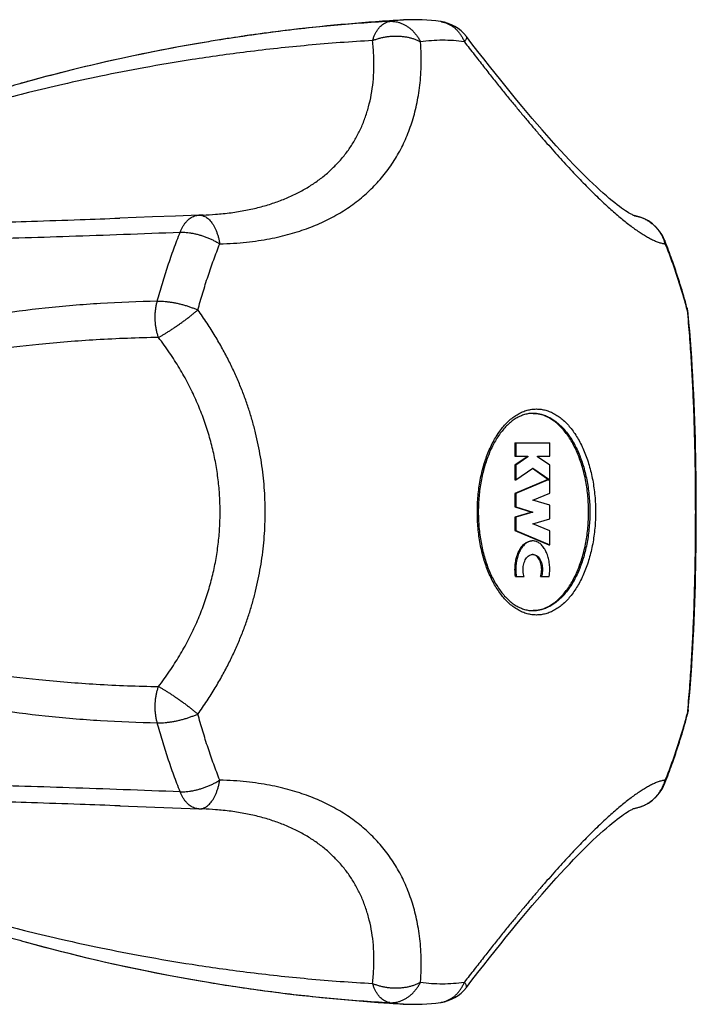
# Model space of a CAD drawing. Header units: millimetres. Extents: x 76 to 624, y -152 to 391.
# Tile 18 of 24: x 590 to 624, y -145 to -95. Entities that reach past the tile are written whole.
import ezdxf

# ---------------------------------------------------------------- set-up
doc = ezdxf.new("R2010")
doc.units = ezdxf.units.MM
doc.header["$LTSCALE"] = 32.67
doc.layers.get('0').update_dxf_attribs({"linetype": 'CONTINUOUS'})

msp = doc.modelspace()

# ---------------------------------------------------------------- linework, layer by layer
at = {"color": 7, "linetype": 'Continuous'}
for p, q in [((599.417, -95.875), (599.415, -95.875)), ((596.582, -104.754), (594.929, -104.816)), ((614.943, -116.197), (616.705, -116.197)), ((614.943, -116.197), (614.943, -116.882)), ((614.984, -116.197), (614.984, -116.882)), ((616.705, -116.882), (616.705, -116.197)), ((614.943, -116.882), (615.599, -116.882)), ((615.558, -116.915), (614.943, -117.344)), ((615.599, -116.915), (614.984, -117.344)), ((615.558, -116.882), (615.558, -116.915)), ((615.558, -116.915), (615.599, -116.915)), ((615.599, -116.882), (615.599, -116.915)), ((616.09, -116.882), (616.705, -116.882)), ((616.09, -116.915), (616.09, -116.882)), ((616.705, -117.344), (616.09, -116.915)), ((614.943, -117.344), (614.984, -117.344)), ((614.943, -117.344), (614.943, -118.082)), ((614.984, -117.344), (614.984, -118.082)), ((614.984, -118.082), (615.845, -117.482)), ((615.824, -117.497), (616.664, -118.082)), ((615.845, -117.482), (616.705, -118.082)), ((616.705, -118.082), (616.705, -117.344)), ((614.943, -118.082), (614.984, -118.082)), ((616.578, -118.087), (614.943, -118.768)), ((616.619, -118.087), (614.984, -118.768)), ((616.578, -118.087), (616.705, -118.087)), ((616.664, -118.082), (616.705, -118.082)), ((616.705, -118.756), (616.705, -118.087)), ((615.85, -119.112), (616.705, -118.756)), ((614.943, -118.768), (614.984, -118.768)), ((614.943, -118.768), (614.943, -119.453)), ((614.984, -118.768), (614.984, -119.453)), ((616.705, -119.368), (615.85, -119.112)), ((614.943, -119.453), (614.984, -119.453)), ((614.943, -119.453), (615.804, -119.711)), ((615.804, -119.711), (614.943, -119.968)), ((614.984, -119.453), (615.845, -119.711)), ((615.845, -119.711), (614.984, -119.968)), ((615.804, -119.711), (615.845, -119.711)), ((616.705, -120.053), (616.705, -119.368)), ((614.943, -119.968), (614.984, -119.968)), ((614.943, -119.968), (614.943, -120.653)), ((614.984, -119.968), (614.984, -120.653)), ((615.85, -120.309), (616.705, -120.053)), ((614.943, -120.653), (614.984, -120.653)), ((614.943, -120.653), (616.664, -121.37)), ((614.984, -120.653), (616.705, -121.37)), ((616.705, -120.665), (615.85, -120.309)), ((616.705, -121.37), (616.705, -120.665)), ((616.664, -121.37), (616.705, -121.37)), ((614.968, -122.975), (615.404, -122.975)), ((616.244, -122.975), (616.681, -122.975)), ((594.923, -134.605), (598.925, -134.756)), ((594.935, -134.605), (594.924, -134.605)), ((599.145, -134.762), (599.096, -134.761)), ((589.853, -141.415), (590, -141.456))]:
    msp.add_line(p, q, dxfattribs=at)
at = {"color": 9, "linetype": 'Continuous'}
for p, q in [((622.492, -105.939), (622.493, -105.942)), ((622.492, -133.483), (622.493, -133.479))]:
    msp.add_line(p, q, dxfattribs=at)
at = {"color": 7, "linetype": 'Continuous'}
for points in [[(620.996, -104.698), (620.996, -104.698), (620.988, -104.695), (620.972, -104.689), (620.947, -104.678), (620.914, -104.662), (620.872, -104.641), (620.821, -104.614), (620.763, -104.581), (620.696, -104.541), (620.621, -104.495), (620.537, -104.44), (620.446, -104.378), (620.347, -104.308), (620.239, -104.23), (620.123, -104.142), (619.999, -104.044), (619.865, -103.937), (619.722, -103.818), (619.571, -103.689), (619.411, -103.549), (619.243, -103.398), (619.069, -103.238), (618.889, -103.069), (618.704, -102.892), (618.513, -102.705), (618.317, -102.509), (618.116, -102.305), (617.909, -102.091), (617.696, -101.868), (617.479, -101.636), (617.256, -101.395), (617.028, -101.145), (616.795, -100.886), (616.558, -100.618), (616.316, -100.342), (616.07, -100.057), (615.819, -99.764), (615.563, -99.462), (615.303, -99.152), (615.039, -98.833), (614.77, -98.506), (614.497, -98.17), (614.219, -97.826), (613.937, -97.473), (613.65, -97.112), (613.359, -96.743), (613.063, -96.366), (612.763, -95.98), (612.48, -95.613)], [(599.417, -95.875), (598.875, -95.967), (598.284, -96.071), (597.706, -96.177), (597.142, -96.284), (596.591, -96.392), (596.053, -96.502), (595.526, -96.612), (595.011, -96.722), (594.507, -96.834), (594.012, -96.946), (593.528, -97.059), (593.053, -97.172), (592.586, -97.286), (592.128, -97.4), (591.679, -97.515), (591.237, -97.63), (590.803, -97.745), (590.377, -97.861), (589.854, -98.006)], [(598.925, -104.666), (597.75, -104.71), (596.582, -104.754)], [(599.145, -104.659), (599.095, -104.661), (599.01, -104.663), (598.951, -104.665)], [(623.717, -129.734), (623.756, -129.314), (623.795, -128.866), (623.832, -128.417), (623.865, -127.966), (623.896, -127.513), (623.925, -127.06), (623.951, -126.606), (623.975, -126.15), (623.998, -125.694), (624.018, -125.237), (624.036, -124.779), (624.052, -124.321), (624.067, -123.862), (624.08, -123.402), (624.091, -122.942), (624.101, -122.481), (624.109, -122.02), (624.116, -121.558), (624.121, -121.096), (624.125, -120.634), (624.127, -120.172), (624.128, -119.709), (624.127, -119.247), (624.125, -118.785), (624.121, -118.323), (624.116, -117.861), (624.109, -117.399), (624.101, -116.938), (624.091, -116.477), (624.08, -116.017), (624.067, -115.557), (624.052, -115.098), (624.036, -114.64), (624.018, -114.182), (623.997, -113.725), (623.975, -113.269), (623.951, -112.813), (623.925, -112.359), (623.896, -111.905), (623.865, -111.453), (623.832, -111.002), (623.795, -110.553), (623.756, -110.104), (623.717, -109.687)], [(612.48, -143.808), (612.765, -143.439), (613.065, -143.053), (613.361, -142.676), (613.652, -142.306), (613.939, -141.945), (614.221, -141.593), (614.499, -141.249), (614.772, -140.913), (615.041, -140.586), (615.305, -140.267), (615.565, -139.957), (615.821, -139.655), (616.072, -139.362), (616.318, -139.077), (616.56, -138.801), (616.797, -138.533), (617.03, -138.274), (617.257, -138.024), (617.48, -137.783), (617.698, -137.551), (617.91, -137.328), (618.117, -137.114), (618.319, -136.91), (618.515, -136.714), (618.706, -136.528), (618.891, -136.35), (619.071, -136.181), (619.245, -136.021), (619.413, -135.87), (619.573, -135.73), (619.724, -135.601), (619.867, -135.483), (620, -135.375), (620.125, -135.278), (620.241, -135.19), (620.348, -135.112), (620.447, -135.042), (620.538, -134.98), (620.622, -134.926), (620.697, -134.879), (620.763, -134.84), (620.822, -134.806), (620.872, -134.78), (620.914, -134.759), (620.947, -134.743), (620.972, -134.732), (620.978, -134.73)], [(598.951, -134.756), (599.012, -134.758), (599.096, -134.761)], [(590, -141.456), (590.206, -141.513), (590.62, -141.627), (591.041, -141.74), (591.469, -141.852), (591.905, -141.965), (592.349, -142.077), (592.801, -142.188), (593.261, -142.299), (593.729, -142.41), (594.207, -142.52), (594.694, -142.629), (595.191, -142.738), (595.699, -142.846), (596.217, -142.953), (596.747, -143.06), (597.29, -143.165), (597.844, -143.27), (598.412, -143.373), (598.993, -143.474), (599.415, -143.546)]]:
    msp.add_lwpolyline(points, dxfattribs=at)
for centre, radius, start, end in [((614.514, -186.626), 91.999, 93.25641, 93.68936), ((609.831, -104.331), 9.571, 81.918, 93.254), ((614.5, -186.447), 91.819, 93.68813, 97.23069), ((610.896, -96.835), 2, 37.6505, 81.9436), ((614.423, -185.875), 91.243, 99.17374, 99.46593), ((614.099, -183.931), 89.272, 99.16725, 99.46589), ((614.435, -185.95), 91.319, 98.67215, 99.17371), ((614.45, -186.047), 91.417, 98.06777, 98.67214), ((614.463, -186.14), 91.51, 97.54121, 98.06778), ((614.471, -186.202), 91.573, 97.23204, 97.54123), ((599, -106.664), 2, 91.4101, 92.1555), ((620.661, -106.664), 2, 21.6194, 81.0365), ((594.736, -116.938), 29.887, 21.2518, 21.6188), ((621.726, -109.882), 2.001, 11.9551, 15.2067), ((621.727, -109.882), 2, 5.5768, 11.955), ((615.804, -116.357), 1.646, 87.76, 88.8404), ((615.845, -122.17), 0.311, 90.0238, 96.0574), ((615.804, -123.064), 1.646, 271.1598, 272.24), ((621.727, -129.54), 2, 348.045, 354.4232), ((621.726, -129.539), 2.001, 344.7933, 348.0448), ((620.661, -132.757), 2, 278.9628, 338.3805), ((594.736, -122.483), 29.887, 338.3812, 338.7482), ((599, -132.757), 2, 267.8446, 268.5899), ((614.408, -53.731), 91.058, 254.45158, 260.39447), ((614.492, -53.074), 91.719, 260.53915, 266.31312), ((610.896, -142.586), 2, 278.0565, 322.3495), ((614.514, -52.796), 91.998, 266.31062, 266.74359), ((609.83, -135.076), 9.585, 266.7543, 278.0737)]:
    msp.add_arc(centre, radius, start, end, dxfattribs=at)
at = {"color": 9, "linetype": 'Continuous'}
for centre, radius, start, end in [((609.759, -103.051), 8.289, 93.2617, 98.0708), ((610.99, -96.174), 1.332, 80.0023, 81.943), ((611.27, -103.707), 7.903, 90.0066, 98.0797), ((611.267, -103.724), 7.921, 81.9293, 89.9844), ((620.669, -106.588), 1.923, 80.1782, 80.9071), ((620.593, -106.656), 2.03, 15.2861, 20.5906), ((590.699, -118.432), 34.158, 15.2073, 15.3953), ((590.699, -120.989), 34.158, 344.6047, 344.7927), ((620.593, -132.766), 2.03, 339.4095, 344.7139), ((620.669, -132.834), 1.923, 279.0914, 279.6003), ((611.272, -135.697), 7.921, 261.9293, 269.9844), ((611.269, -135.714), 7.903, 270.0066, 278.0797), ((609.759, -136.37), 8.289, 261.929, 266.7383), ((610.99, -143.247), 1.332, 278.0569, 279.9972)]:
    msp.add_arc(centre, radius, start, end, dxfattribs=at)
at = {"color": 7, "linetype": 'Continuous'}
for points, knots in [([(608.596, -94.844), (607.597, -94.9), (605.603, -95.051), (602.696, -95.375), (600.791, -95.652), (599.876, -95.8)], [0, 0, 0, 0, 3.001734, 5.994587, 8.774958, 8.774958, 8.774958, 8.774958]), ([(599.415, -95.875), (598.607, -96.01), (596.979, -96.305), (594.634, -96.795), (592.458, -97.309), (590.9, -97.716), (590.062, -97.947), (589.859, -98.004)], [0, 0, 0, 0, 2.454826, 4.964212, 7.186169, 9.162181, 9.793842, 9.793842, 9.793842, 9.793842]), ([(589.854, -98.006), (589.495, -98.107), (588.634, -98.354), (587.333, -98.751), (586.003, -99.184), (584.829, -99.59), (583.794, -99.968), (582.884, -100.32), (582.086, -100.645), (581.389, -100.944), (580.78, -101.22), (580.249, -101.472), (579.784, -101.706), (579.377, -101.921), (579.018, -102.122), (578.7, -102.309), (578.42, -102.485), (578.171, -102.651), (577.949, -102.809), (577.752, -102.96), (577.577, -103.106), (577.422, -103.246), (577.286, -103.383), (577.166, -103.517), (577.064, -103.65), (576.979, -103.781), (576.911, -103.913), (576.863, -104.045), (576.835, -104.178), (576.833, -104.314), (576.858, -104.451), (576.917, -104.59), (577.016, -104.73), (577.162, -104.869), (577.363, -105.008), (577.63, -105.145), (577.975, -105.278), (578.411, -105.406), (578.953, -105.525), (579.619, -105.633), (580.429, -105.726), (581.405, -105.802), (582.576, -105.857), (583.973, -105.889), (585.642, -105.893), (587.616, -105.867), (589.892, -105.812), (592.425, -105.732), (595.15, -105.635), (597.023, -105.564), (597.982, -105.528)], [0, 0, 0, 0, 1.121045, 2.686261, 4.079214, 5.316929, 6.414382, 7.385451, 8.242878, 8.998019, 9.661925, 10.246579, 10.763127, 11.221669, 11.63042, 11.996688, 12.326361, 12.62426, 12.895146, 13.142208, 13.368496, 13.576983, 13.769782, 13.948496, 14.115345, 14.271474, 14.418292, 14.557801, 14.692249, 14.825054, 14.961417, 15.108367, 15.274802, 15.471506, 15.71049, 16.00512, 16.369259, 16.817643, 17.366693, 18.034604, 18.84169, 19.811307, 20.97131, 22.355969, 24.00554, 25.976472, 28.279955, 30.835303, 33.578529, 36.458282, 36.458282, 36.458282, 36.458282]), ([(623.656, -109.357), (623.549, -108.964), (623.323, -108.186), (622.965, -107.103), (622.71, -106.415), (622.59, -106.105)], [0, 0, 0, 0, 1.222433, 2.427815, 3.423293, 3.423293, 3.423293, 3.423293]), ([(615.868, -114.711), (615.794, -114.711), (615.647, -114.721), (615.428, -114.77), (615.214, -114.848), (615.005, -114.957), (614.802, -115.094), (614.606, -115.258), (614.417, -115.449), (614.237, -115.666), (614.067, -115.907), (613.907, -116.171), (613.759, -116.457), (613.623, -116.763), (613.5, -117.088), (613.392, -117.429), (613.3, -117.785), (613.222, -118.153), (613.162, -118.531), (613.118, -118.917), (613.092, -119.307), (613.082, -119.701), (613.091, -120.094), (613.116, -120.485), (613.159, -120.872), (613.219, -121.25), (613.296, -121.62), (613.388, -121.977), (613.496, -122.32), (613.618, -122.646), (613.754, -122.954), (613.902, -123.241), (614.062, -123.507), (614.233, -123.75), (614.413, -123.968), (614.603, -124.16), (614.8, -124.326), (615.004, -124.464), (615.213, -124.572), (615.428, -124.651), (615.646, -124.7), (615.794, -124.711), (615.868, -124.711)], [0, 0, 0, 0, 0.22072, 0.442347, 0.668788, 0.902717, 1.146433, 1.401958, 1.670411, 1.951346, 2.246018, 2.554639, 2.876889, 3.211653, 3.558857, 3.917349, 4.285454, 4.661723, 5.044965, 5.433552, 5.825592, 6.219483, 6.613486, 7.005848, 7.394986, 7.778984, 8.156205, 8.525412, 8.885195, 9.233821, 9.57011, 9.893916, 10.204142, 10.500384, 10.782791, 11.052636, 11.30939, 11.554138, 11.788878, 12.01591, 12.237899, 12.458746, 12.458746, 12.458746, 12.458746]), ([(615.868, -124.709), (615.922, -124.707), (616.051, -124.696), (616.255, -124.653), (616.477, -124.576), (616.695, -124.468), (616.907, -124.331), (617.112, -124.166), (617.308, -123.973), (617.495, -123.755), (617.672, -123.511), (617.837, -123.244), (617.989, -122.956), (618.128, -122.647), (618.253, -122.321), (618.363, -121.979), (618.457, -121.622), (618.535, -121.254), (618.596, -120.877), (618.639, -120.492), (618.666, -120.102), (618.674, -119.711), (618.666, -119.319), (618.639, -118.929), (618.596, -118.545), (618.535, -118.167), (618.457, -117.799), (618.363, -117.443), (618.253, -117.1), (618.128, -116.774), (617.989, -116.465), (617.837, -116.177), (617.672, -115.91), (617.495, -115.666), (617.308, -115.448), (617.112, -115.255), (616.907, -115.09), (616.695, -114.953), (616.477, -114.845), (616.255, -114.768), (616.051, -114.725), (615.922, -114.714), (615.868, -114.712)], [0, 0, 0, 0, 0.161452, 0.389787, 0.623549, 0.865063, 1.116257, 1.378623, 1.653216, 1.940672, 2.241253, 2.554883, 2.881192, 3.21956, 3.569146, 3.928925, 4.297714, 4.674202, 5.056972, 5.444525, 5.835299, 6.227694, 6.620089, 7.010863, 7.398416, 7.781186, 8.157674, 8.526463, 8.886241, 9.235827, 9.574195, 9.900505, 10.214135, 10.514715, 10.802172, 11.076765, 11.339131, 11.590325, 11.831838, 12.0656, 12.293936, 12.455388, 12.455388, 12.455388, 12.455388]), ([(614.968, -122.975), (614.951, -122.861), (614.937, -122.651), (614.954, -122.349), (615.002, -122.077), (615.08, -121.825), (615.186, -121.604), (615.296, -121.447), (615.395, -121.346), (615.472, -121.284), (615.552, -121.236), (615.634, -121.2), (615.718, -121.179), (615.775, -121.174), (615.804, -121.174)], [0, 0, 0, 0, 0.344135, 0.628875, 0.906583, 1.170716, 1.416112, 1.639308, 1.742522, 1.840325, 1.933254, 2.022213, 2.108336, 2.192952, 2.192952, 2.192952, 2.192952]), ([(615.845, -121.174), (615.816, -121.174), (615.759, -121.179), (615.675, -121.2), (615.593, -121.236), (615.513, -121.284), (615.436, -121.346), (615.337, -121.447), (615.227, -121.604), (615.121, -121.825), (615.043, -122.077), (614.995, -122.349), (614.978, -122.651), (614.992, -122.861), (615.009, -122.975)], [0, 0, 0, 0, 0.084616, 0.170739, 0.259699, 0.352627, 0.450431, 0.553645, 0.776841, 1.022236, 1.286369, 1.564078, 1.848817, 2.192952, 2.192952, 2.192952, 2.192952]), ([(616.681, -122.975), (616.697, -122.861), (616.712, -122.651), (616.694, -122.349), (616.646, -122.077), (616.568, -121.825), (616.463, -121.604), (616.352, -121.447), (616.253, -121.346), (616.176, -121.284), (616.097, -121.236), (616.014, -121.2), (615.93, -121.179), (615.873, -121.174), (615.845, -121.174)], [0, 0, 0, 0, 0.344135, 0.628875, 0.906583, 1.170716, 1.416112, 1.639308, 1.742522, 1.840325, 1.933254, 2.022213, 2.108336, 2.192952, 2.192952, 2.192952, 2.192952]), ([(615.404, -122.975), (615.399, -122.959), (615.381, -122.895), (615.359, -122.781), (615.35, -122.631), (615.359, -122.482), (615.387, -122.337), (615.432, -122.204), (615.492, -122.087), (615.566, -121.99), (615.651, -121.916), (615.736, -121.875), (615.791, -121.864), (615.812, -121.862)], [0, 0, 0, 0, 0.050052, 0.19745, 0.348237, 0.499023, 0.646421, 0.787299, 0.919235, 1.04068, 1.151628, 1.253755, 1.318368, 1.318368, 1.318368, 1.318368]), ([(616.244, -122.975), (616.249, -122.959), (616.267, -122.895), (616.289, -122.781), (616.298, -122.631), (616.289, -122.482), (616.262, -122.337), (616.217, -122.204), (616.156, -122.087), (616.082, -121.99), (615.997, -121.916), (615.913, -121.875), (615.858, -121.864), (615.836, -121.862)], [0, 0, 0, 0, 0.050052, 0.19745, 0.348237, 0.499023, 0.646421, 0.787299, 0.919235, 1.04068, 1.151628, 1.253755, 1.318311, 1.318311, 1.318311, 1.318311]), ([(615.845, -121.86), (615.877, -121.86), (615.944, -121.871), (616.038, -121.916), (616.123, -121.99), (616.197, -122.087), (616.258, -122.204), (616.303, -122.337), (616.33, -122.482), (616.339, -122.631), (616.33, -122.781), (616.308, -122.895), (616.29, -122.959), (616.285, -122.975)], [0, 0, 0, 0, 0.097054, 0.199181, 0.310128, 0.431574, 0.563509, 0.704388, 0.851785, 1.002572, 1.153359, 1.300757, 1.350809, 1.350809, 1.350809, 1.350809]), ([(622.59, -133.316), (622.71, -133.006), (622.965, -132.318), (623.323, -131.235), (623.549, -130.457), (623.656, -130.064)], [0, 0, 0, 0, 0.9955, 2.200914, 3.423298, 3.423298, 3.423298, 3.423298]), ([(597.982, -133.894), (597.022, -133.857), (595.147, -133.786), (592.421, -133.689), (589.889, -133.609), (587.614, -133.554), (585.642, -133.529), (583.976, -133.533), (582.579, -133.564), (581.409, -133.619), (580.433, -133.694), (579.623, -133.788), (578.957, -133.895), (578.414, -134.014), (577.977, -134.142), (577.632, -134.275), (577.365, -134.412), (577.163, -134.551), (577.017, -134.691), (576.918, -134.831), (576.858, -134.97), (576.832, -135.107), (576.836, -135.243), (576.863, -135.376), (576.911, -135.508), (576.979, -135.64), (577.064, -135.772), (577.167, -135.904), (577.286, -136.039), (577.423, -136.176), (577.578, -136.316), (577.754, -136.462), (577.951, -136.613), (578.173, -136.771), (578.422, -136.938), (578.704, -137.114), (579.022, -137.302), (579.381, -137.503), (579.79, -137.719), (580.257, -137.952), (580.789, -138.206), (581.399, -138.481), (582.098, -138.781), (582.896, -139.106), (583.806, -139.457), (584.841, -139.836), (586.015, -140.242), (587.345, -140.674), (588.641, -141.069), (589.497, -141.315), (589.853, -141.415)], [0, 0, 0, 0, 2.882262, 5.627253, 8.183916, 10.483551, 12.451703, 14.100038, 15.483785, 16.643254, 17.612616, 18.419746, 19.087908, 19.637326, 20.086153, 20.450744, 20.745904, 20.985448, 21.182546, 21.34933, 21.496416, 21.632947, 21.765921, 21.900397, 22.039988, 22.187208, 22.343445, 22.510254, 22.689515, 22.88234, 23.090982, 23.317892, 23.565378, 23.836453, 24.135212, 24.465504, 24.832417, 25.242291, 25.701856, 26.22, 26.806199, 27.471683, 28.227749, 29.085704, 30.05718, 31.154715, 32.392061, 33.784157, 35.348061, 36.456831, 36.456831, 36.456831, 36.456831]), ([(599.415, -143.546), (599.519, -143.563), (600.585, -143.739), (602.643, -144.04), (605.601, -144.37), (607.596, -144.521), (608.595, -144.577)], [0, 0, 0, 0, 0.314363, 3.242893, 6.23766, 9.242009, 9.242009, 9.242009, 9.242009])]:
    msp.add_open_spline(points, degree=3, knots=knots, dxfattribs=at)
at = {"color": 9, "linetype": 'Continuous'}
for points, knots in [([(607.728, -95.819), (607.744, -95.765), (607.78, -95.661), (607.844, -95.512), (607.916, -95.375), (607.996, -95.251), (608.082, -95.142), (608.176, -95.048), (608.274, -94.97), (608.378, -94.909), (608.485, -94.866), (608.559, -94.849), (608.596, -94.844)], [0, 0, 0, 0, 0.168739, 0.330677, 0.48531, 0.632343, 0.77173, 0.903711, 1.028843, 1.148049, 1.262632, 1.374554, 1.374554, 1.374554, 1.374554]), ([(608.596, -94.844), (608.647, -94.841), (608.749, -94.841), (608.903, -94.858), (609.055, -94.893), (609.204, -94.945), (609.35, -95.013), (609.49, -95.096), (609.625, -95.195), (609.751, -95.308), (609.869, -95.435), (609.978, -95.573), (610.076, -95.723), (610.133, -95.828), (610.16, -95.882)], [0, 0, 0, 0, 0.152581, 0.306298, 0.461778, 0.619535, 0.779933, 0.943232, 1.109636, 1.279199, 1.451912, 1.627656, 1.806171, 1.987066, 1.987066, 1.987066, 1.987066]), ([(611.221, -94.862), (611.269, -94.871), (611.367, -94.893), (611.511, -94.944), (611.65, -95.012), (611.783, -95.096), (611.908, -95.195), (612.024, -95.308), (612.131, -95.435), (612.226, -95.573), (612.31, -95.723), (612.358, -95.828), (612.379, -95.882)], [0, 0, 0, 0, 0.147601, 0.300846, 0.45555, 0.612213, 0.77131, 0.933179, 1.098088, 1.266188, 1.437468, 1.611767, 1.611767, 1.611767, 1.611767]), ([(607.728, -95.819), (607.782, -95.796), (607.894, -95.753), (608.066, -95.7), (608.245, -95.656), (608.428, -95.622), (608.615, -95.6), (608.803, -95.588), (608.99, -95.587), (609.176, -95.597), (609.358, -95.619), (609.534, -95.651), (609.704, -95.693), (609.866, -95.746), (610.018, -95.808), (610.114, -95.856), (610.16, -95.882)], [0, 0, 0, 0, 0.176759, 0.35767, 0.541951, 0.72868, 0.916834, 1.105312, 1.293048, 1.479057, 1.662383, 1.842101, 2.01735, 2.187369, 2.351521, 2.509326, 2.509326, 2.509326, 2.509326]), ([(612.48, -95.614), (612.481, -95.616), (612.489, -95.627), (612.494, -95.657), (612.485, -95.7), (612.462, -95.753), (612.426, -95.815), (612.396, -95.859), (612.379, -95.882)], [0, 0, 0, 0, 0.0086214, 0.0415025, 0.0846914, 0.1415109, 0.213077, 0.2995494, 0.2995494, 0.2995494, 0.2995494]), ([(607.728, -95.819), (606.637, -95.879), (604.511, -96.035), (601.465, -96.366), (598.693, -96.757), (596.23, -97.174), (594.045, -97.598), (592.1, -98.021), (590.366, -98.434), (588.818, -98.833), (587.434, -99.215), (586.198, -99.578), (585.094, -99.922), (584.108, -100.247), (583.229, -100.552), (582.447, -100.838), (581.753, -101.105), (581.138, -101.354), (580.596, -101.586), (580.12, -101.801), (579.705, -102), (579.345, -102.183), (579.034, -102.351), (578.767, -102.504), (578.537, -102.645), (578.339, -102.776), (578.167, -102.898), (578.019, -103.013), (577.889, -103.123), (577.777, -103.228), (577.68, -103.331), (577.598, -103.432), (577.53, -103.533), (577.478, -103.634), (577.442, -103.737), (577.425, -103.842), (577.431, -103.95), (577.467, -104.062), (577.538, -104.174), (577.649, -104.285), (577.805, -104.393), (578.013, -104.499), (578.28, -104.6), (578.613, -104.696), (579.023, -104.786), (579.518, -104.868), (580.11, -104.94), (580.813, -105.001), (581.642, -105.05), (582.615, -105.084), (583.753, -105.101), (585.082, -105.101), (586.633, -105.08), (588.446, -105.038), (590.569, -104.974), (592.764, -104.897), (594.259, -104.841), (594.93, -104.816)], [0, 0, 0, 0, 3.276816, 6.394968, 9.189958, 11.672808, 13.887593, 15.86825, 17.642968, 19.235093, 20.664417, 21.9479, 23.100246, 24.134302, 25.061312, 25.891163, 26.632629, 27.293547, 27.880945, 28.401275, 28.859886, 29.262036, 29.613147, 29.919254, 30.186629, 30.422125, 30.63092, 30.817534, 30.986043, 31.139335, 31.279689, 31.409261, 31.529811, 31.642711, 31.750208, 31.854836, 31.960565, 32.073621, 32.201918, 32.35461, 32.540962, 32.77046, 33.052244, 33.395758, 33.810983, 34.308663, 34.900801, 35.601035, 36.425039, 37.391065, 38.520606, 39.839327, 41.37822, 43.175572, 45.278712, 47.750453, 49.765194, 49.765194, 49.765194, 49.765194]), ([(599.145, -104.659), (599.354, -104.651), (599.826, -104.624), (600.547, -104.55), (601.293, -104.429), (601.998, -104.271), (602.662, -104.076), (603.285, -103.846), (603.869, -103.581), (604.414, -103.283), (604.92, -102.953), (605.386, -102.59), (605.814, -102.195), (606.202, -101.769), (606.551, -101.311), (606.86, -100.823), (607.128, -100.304), (607.353, -99.753), (607.535, -99.172), (607.673, -98.561), (607.763, -97.918), (607.806, -97.245), (607.797, -96.541), (607.757, -96.063), (607.728, -95.819)], [0, 0, 0, 0, 0.626286, 1.417996, 2.172591, 2.893355, 3.583569, 4.246601, 4.885868, 5.504869, 6.107182, 6.696491, 7.27656, 7.851226, 8.424412, 9.000087, 9.58224, 10.174815, 10.781712, 11.406793, 12.053871, 12.726689, 13.428966, 14.164394, 14.164394, 14.164394, 14.164394]), ([(599.988, -106.121), (600.223, -106.115), (600.674, -106.095), (601.327, -106.039), (601.935, -105.963), (602.504, -105.867), (603.041, -105.754), (603.549, -105.624), (604.033, -105.478), (604.496, -105.316), (604.939, -105.137), (605.365, -104.943), (605.774, -104.731), (606.168, -104.503), (606.545, -104.258), (606.907, -103.995), (607.253, -103.715), (607.582, -103.419), (607.892, -103.106), (608.184, -102.778), (608.457, -102.435), (608.711, -102.079), (608.944, -101.709), (609.158, -101.326), (609.352, -100.929), (609.528, -100.519), (609.683, -100.095), (609.82, -99.654), (609.938, -99.195), (610.035, -98.715), (610.111, -98.211), (610.165, -97.679), (610.195, -97.115), (610.196, -96.512), (610.175, -96.097), (610.16, -95.882)], [0, 0, 0, 0, 0.703542, 1.355896, 1.96581, 2.540819, 3.087262, 3.610334, 4.114426, 4.603267, 5.080014, 5.547225, 6.007191, 6.461485, 6.911617, 7.358499, 7.80278, 8.245023, 8.685449, 9.124308, 9.562008, 9.998989, 10.435973, 10.874133, 11.314732, 11.759685, 12.211068, 12.671492, 13.143948, 13.631985, 14.139735, 14.67208, 15.234804, 15.834913, 16.480478, 16.480478, 16.480478, 16.480478]), ([(612.379, -95.882), (612.546, -96.097), (612.868, -96.513), (613.339, -97.116), (613.785, -97.68), (614.209, -98.211), (614.616, -98.714), (615.008, -99.193), (615.388, -99.652), (615.758, -100.092), (616.119, -100.517), (616.473, -100.926), (616.821, -101.322), (617.163, -101.704), (617.499, -102.074), (617.829, -102.43), (618.154, -102.772), (618.471, -103.1), (618.781, -103.412), (619.083, -103.708), (619.376, -103.988), (619.66, -104.25), (619.934, -104.496), (620.199, -104.724), (620.454, -104.935), (620.7, -105.13), (620.937, -105.309), (621.166, -105.471), (621.386, -105.617), (621.599, -105.747), (621.804, -105.861), (622.002, -105.957), (622.192, -106.035), (622.373, -106.091), (622.493, -106.114), (622.551, -106.121)], [0, 0, 0, 0, 0.815952, 1.578109, 2.294598, 2.972631, 3.618151, 4.236104, 4.830497, 5.404714, 5.961229, 6.502128, 7.028595, 7.541563, 8.041144, 8.527088, 8.998829, 9.455346, 9.895666, 10.318866, 10.724069, 11.110767, 11.478834, 11.828214, 12.159404, 12.472882, 12.769312, 13.049414, 13.313775, 13.56297, 13.797313, 14.016967, 14.221886, 14.411875, 14.586744, 14.586744, 14.586744, 14.586744]), ([(597.981, -105.528), (598.002, -105.477), (598.045, -105.378), (598.12, -105.237), (598.202, -105.11), (598.292, -104.997), (598.389, -104.898), (598.491, -104.816), (598.599, -104.751), (598.71, -104.703), (598.819, -104.675), (598.892, -104.667), (598.925, -104.666)], [0, 0, 0, 0, 0.165868, 0.324594, 0.476273, 0.620748, 0.758132, 0.888854, 1.013703, 1.133812, 1.250636, 1.351455, 1.351455, 1.351455, 1.351455]), ([(598.951, -104.665), (598.98, -104.664), (599.042, -104.667), (599.137, -104.689), (599.234, -104.729), (599.328, -104.787), (599.42, -104.861), (599.507, -104.951), (599.59, -105.056), (599.668, -105.175), (599.74, -105.308), (599.805, -105.452), (599.863, -105.607), (599.913, -105.771), (599.956, -105.943), (599.978, -106.061), (599.988, -106.121)], [0, 0, 0, 0, 0.086144, 0.185863, 0.289783, 0.399665, 0.516789, 0.641949, 0.775542, 0.917664, 1.068125, 1.226479, 1.392073, 1.56409, 1.741586, 1.923524, 1.923524, 1.923524, 1.923524]), ([(620.997, -104.693), (621.055, -104.703), (621.173, -104.729), (621.347, -104.785), (621.518, -104.858), (621.68, -104.948), (621.834, -105.053), (621.977, -105.172), (622.108, -105.304), (622.227, -105.449), (622.332, -105.604), (622.421, -105.767), (622.47, -105.881), (622.492, -105.939)], [0, 0, 0, 0, 0.177278, 0.3622, 0.547363, 0.732746, 0.918354, 1.104256, 1.290497, 1.477094, 1.664038, 1.851308, 2.035446, 2.035446, 2.035446, 2.035446]), ([(596.823, -109.027), (596.905, -108.724), (597.077, -108.125), (597.356, -107.239), (597.656, -106.374), (597.871, -105.807), (597.982, -105.528)], [0, 0, 0, 0, 0.941485, 1.870206, 2.785886, 3.688246, 3.688246, 3.688246, 3.688246]), ([(597.981, -105.528), (598.032, -105.527), (598.137, -105.527), (598.297, -105.537), (598.463, -105.557), (598.633, -105.586), (598.807, -105.625), (598.983, -105.672), (599.159, -105.729), (599.333, -105.793), (599.505, -105.865), (599.672, -105.943), (599.833, -106.028), (599.937, -106.089), (599.988, -106.121)], [0, 0, 0, 0, 0.152586, 0.313008, 0.480479, 0.654042, 0.832579, 1.014888, 1.199779, 1.385987, 1.572279, 1.757414, 1.940114, 2.119099, 2.119099, 2.119099, 2.119099]), ([(598.878, -109.472), (598.957, -109.182), (599.121, -108.608), (599.389, -107.76), (599.676, -106.931), (599.882, -106.388), (599.988, -106.121)], [0, 0, 0, 0, 0.901412, 1.791112, 2.668318, 3.532294, 3.532294, 3.532294, 3.532294]), ([(622.52, -105.927), (622.522, -105.933), (622.535, -105.966), (622.55, -106.031), (622.552, -106.09), (622.551, -106.121)], [0, 0, 0, 0, 0.0187372, 0.1062502, 0.1969272, 0.1969272, 0.1969272, 0.1969272]), ([(622.551, -106.121), (622.657, -106.388), (622.863, -106.931), (623.15, -107.76), (623.407, -108.572), (623.561, -109.11), (623.631, -109.364)], [0, 0, 0, 0, 0.863976, 1.741181, 2.630881, 3.420213, 3.420213, 3.420213, 3.420213]), ([(596.823, -109.027), (595.861, -109.046), (593.968, -109.121), (591.193, -109.353), (588.573, -109.693), (586.175, -110.12), (584.053, -110.608), (582.215, -111.127), (580.633, -111.66), (579.268, -112.198), (578.091, -112.733), (577.077, -113.261), (576.205, -113.776), (575.459, -114.275), (574.824, -114.755), (574.285, -115.214), (573.83, -115.651), (573.449, -116.065), (573.13, -116.457), (572.864, -116.828), (572.644, -117.181), (572.462, -117.516), (572.314, -117.838), (572.193, -118.147), (572.098, -118.445), (572.025, -118.736), (571.972, -119.019), (571.937, -119.298), (571.921, -119.573), (571.921, -119.848), (571.937, -120.124), (571.972, -120.402), (572.025, -120.686), (572.098, -120.976), (572.193, -121.274), (572.314, -121.583), (572.462, -121.905), (572.644, -122.24), (572.865, -122.593), (573.13, -122.964), (573.449, -123.356), (573.83, -123.77), (574.285, -124.207), (574.824, -124.666), (575.46, -125.146), (576.206, -125.645), (577.077, -126.161), (578.091, -126.688), (579.268, -127.224), (580.633, -127.762), (582.215, -128.295), (584.053, -128.814), (586.175, -129.301), (588.573, -129.728), (591.193, -130.068), (593.968, -130.3), (595.861, -130.375), (596.823, -130.394)], [0, 0, 0, 0, 2.885131, 5.683598, 8.349271, 10.810251, 12.986454, 14.879334, 16.536692, 17.993363, 19.278338, 20.414752, 21.421276, 22.313683, 23.105857, 23.809934, 24.436684, 24.996037, 25.497745, 25.95114, 26.364119, 26.743861, 27.096079, 27.426045, 27.737939, 28.035646, 28.322807, 28.602262, 28.877325, 29.150978, 29.426036, 29.705498, 29.992666, 30.29037, 30.602277, 30.932246, 31.284475, 31.664226, 32.077223, 32.530634, 33.032366, 33.591736, 34.218498, 34.922589, 35.714774, 36.607189, 37.613715, 38.750124, 40.035088, 41.491738, 43.149065, 45.041906, 47.21803, 49.67893, 52.344601, 55.143055, 58.028184, 58.028184, 58.028184, 58.028184]), ([(596.887, -110.865), (596.867, -110.808), (596.83, -110.693), (596.786, -110.515), (596.752, -110.331), (596.729, -110.143), (596.717, -109.953), (596.716, -109.762), (596.726, -109.573), (596.747, -109.386), (596.779, -109.203), (596.807, -109.084), (596.823, -109.026)], [0, 0, 0, 0, 0.179193, 0.362764, 0.549772, 0.739211, 0.930024, 1.12112, 1.31137, 1.49965, 1.684882, 1.866594, 1.866594, 1.866594, 1.866594]), ([(596.823, -109.026), (596.874, -109.025), (596.979, -109.025), (597.139, -109.032), (597.307, -109.047), (597.48, -109.069), (597.657, -109.099), (597.836, -109.134), (598.017, -109.177), (598.196, -109.225), (598.374, -109.279), (598.547, -109.338), (598.715, -109.402), (598.825, -109.448), (598.878, -109.472)], [0, 0, 0, 0, 0.152584, 0.313679, 0.482249, 0.657113, 0.836946, 1.020357, 1.20598, 1.392386, 1.578185, 1.761991, 1.942387, 2.11796, 2.11796, 2.11796, 2.11796]), ([(596.887, -110.865), (596.927, -110.842), (597.012, -110.795), (597.141, -110.719), (597.277, -110.636), (597.42, -110.546), (597.567, -110.45), (597.717, -110.35), (597.869, -110.244), (598.022, -110.136), (598.174, -110.026), (598.324, -109.914), (598.47, -109.802), (598.612, -109.691), (598.748, -109.581), (598.836, -109.508), (598.878, -109.472)], [0, 0, 0, 0, 0.13914, 0.289424, 0.44966, 0.618508, 0.794487, 0.976001, 1.161428, 1.349178, 1.537636, 1.725158, 1.910096, 2.090825, 2.265765, 2.433402, 2.433402, 2.433402, 2.433402]), ([(598.878, -129.949), (599.038, -129.729), (599.339, -129.294), (599.755, -128.638), (600.125, -127.997), (600.455, -127.369), (600.75, -126.751), (601.014, -126.141), (601.249, -125.536), (601.458, -124.933), (601.643, -124.33), (601.804, -123.725), (601.942, -123.117), (602.057, -122.505), (602.15, -121.89), (602.22, -121.271), (602.267, -120.648), (602.291, -120.023), (602.291, -119.398), (602.267, -118.773), (602.22, -118.151), (602.15, -117.531), (602.057, -116.916), (601.942, -116.304), (601.804, -115.696), (601.643, -115.092), (601.458, -114.488), (601.249, -113.885), (601.014, -113.28), (600.75, -112.67), (600.455, -112.052), (600.125, -111.424), (599.755, -110.783), (599.339, -110.127), (599.038, -109.692), (598.878, -109.472)], [0, 0, 0, 0, 0.814514, 1.588549, 2.326946, 3.034852, 3.717656, 4.380611, 5.028293, 5.665293, 6.295067, 6.920087, 7.542752, 8.164502, 8.786616, 9.409853, 10.034103, 10.659233, 11.284724, 11.909854, 12.534104, 13.157343, 13.779456, 14.401206, 15.02387, 15.648889, 16.278664, 16.915663, 17.563345, 18.2263, 18.909103, 19.617009, 20.355407, 21.129443, 21.943958, 21.943958, 21.943958, 21.943958]), ([(623.656, -109.357), (623.66, -109.372), (623.667, -109.411), (623.665, -109.45), (623.661, -109.472)], [0, 0, 0, 0, 0.0475282, 0.1158631, 0.1158631, 0.1158631, 0.1158631]), ([(623.717, -109.687), (623.713, -109.651), (623.7, -109.577), (623.676, -109.507), (623.661, -109.472)], [0, 0, 0, 0, 0.109615, 0.2230045, 0.2230045, 0.2230045, 0.2230045]), ([(623.661, -109.472), (623.683, -109.695), (623.723, -110.136), (623.777, -110.79), (623.824, -111.43), (623.865, -112.058), (623.901, -112.675), (623.932, -113.285), (623.96, -113.889), (623.985, -114.492), (624.006, -115.095), (624.024, -115.699), (624.04, -116.306), (624.053, -116.918), (624.063, -117.533), (624.071, -118.152), (624.076, -118.774), (624.079, -119.398), (624.079, -120.023), (624.076, -120.647), (624.071, -121.269), (624.063, -121.888), (624.053, -122.504), (624.04, -123.115), (624.024, -123.722), (624.006, -124.327), (623.985, -124.929), (623.96, -125.532), (623.932, -126.137), (623.901, -126.746), (623.865, -127.363), (623.824, -127.991), (623.777, -128.631), (623.723, -129.285), (623.683, -129.726), (623.661, -129.949)], [0, 0, 0, 0, 0.672206, 1.328433, 1.969607, 2.597509, 3.214706, 3.824136, 4.428511, 5.03089, 5.63349, 6.237745, 6.845124, 7.456208, 8.071454, 8.690803, 9.313314, 9.938008, 10.563499, 11.188193, 11.810705, 12.430055, 13.0453, 13.656385, 14.263762, 14.868017, 15.470617, 16.072994, 16.67737, 17.286801, 17.903997, 18.531899, 19.173073, 19.829301, 20.501509, 20.501509, 20.501509, 20.501509]), ([(596.887, -110.865), (595.835, -110.884), (593.81, -110.96), (590.941, -111.185), (588.391, -111.489), (586.177, -111.842), (584.254, -112.226), (582.579, -112.629), (581.115, -113.042), (579.834, -113.459), (578.713, -113.876), (577.731, -114.289), (576.874, -114.695), (576.126, -115.093), (575.475, -115.481), (574.911, -115.858), (574.425, -116.222), (574.009, -116.574), (573.655, -116.912), (573.357, -117.236), (573.11, -117.544), (572.908, -117.837), (572.745, -118.112), (572.615, -118.372), (572.515, -118.617), (572.438, -118.85), (572.382, -119.074), (572.343, -119.29), (572.321, -119.501), (572.314, -119.711), (572.321, -119.92), (572.343, -120.131), (572.382, -120.347), (572.438, -120.571), (572.515, -120.804), (572.615, -121.049), (572.745, -121.309), (572.908, -121.584), (573.11, -121.877), (573.357, -122.185), (573.655, -122.509), (574.009, -122.847), (574.425, -123.199), (574.911, -123.563), (575.475, -123.94), (576.126, -124.328), (576.874, -124.726), (577.731, -125.132), (578.713, -125.545), (579.834, -125.962), (581.115, -126.379), (582.579, -126.792), (584.254, -127.195), (586.177, -127.579), (588.391, -127.932), (590.941, -128.236), (593.81, -128.461), (595.835, -128.538), (596.887, -128.557)], [0, 0, 0, 0, 3.15516, 6.077359, 8.633026, 10.85593, 12.801668, 14.513177, 16.024697, 17.363887, 18.553468, 19.612368, 20.556562, 21.399699, 22.153549, 22.828345, 23.433, 23.975301, 24.462184, 24.899849, 25.293459, 25.647158, 25.965368, 26.253503, 26.516785, 26.760191, 26.989087, 27.207242, 27.418441, 27.626448, 27.83445, 28.045645, 28.263806, 28.492687, 28.736077, 28.999355, 29.287474, 29.605685, 29.959406, 30.353044, 30.790727, 31.277628, 31.819944, 32.424614, 33.099425, 33.853291, 34.696442, 35.640648, 36.699558, 37.889147, 39.228342, 40.739864, 42.451371, 44.397102, 46.619994, 49.175635, 52.097814, 55.252978, 55.252978, 55.252978, 55.252978]), ([(596.887, -128.557), (597.081, -128.304), (597.449, -127.794), (597.951, -127.009), (598.394, -126.215), (598.781, -125.414), (599.112, -124.608), (599.391, -123.798), (599.617, -122.984), (599.791, -122.168), (599.916, -121.35), (599.99, -120.53), (600.015, -119.71), (599.99, -118.891), (599.916, -118.071), (599.791, -117.253), (599.617, -116.437), (599.391, -115.623), (599.112, -114.813), (598.78, -114.007), (598.394, -113.206), (597.951, -112.412), (597.449, -111.627), (597.081, -111.117), (596.887, -110.865)], [0, 0, 0, 0, 0.955463, 1.885874, 2.793643, 3.68138, 4.551692, 5.407193, 6.250449, 7.083992, 7.910254, 8.731659, 9.550625, 10.369573, 11.190936, 12.017153, 12.850657, 13.693875, 14.54934, 15.419618, 16.30732, 17.215056, 18.145443, 19.100894, 19.100894, 19.100894, 19.100894]), ([(616.031, -124.931), (615.952, -124.931), (615.794, -124.921), (615.559, -124.872), (615.327, -124.791), (615.1, -124.679), (614.879, -124.536), (614.665, -124.363), (614.46, -124.162), (614.265, -123.933), (614.08, -123.679), (613.908, -123.4), (613.749, -123.099), (613.603, -122.777), (613.473, -122.436), (613.359, -122.079), (613.26, -121.707), (613.179, -121.322), (613.116, -120.928), (613.07, -120.526), (613.042, -120.12), (613.033, -119.711), (613.042, -119.301), (613.07, -118.895), (613.116, -118.493), (613.179, -118.099), (613.26, -117.715), (613.359, -117.342), (613.473, -116.985), (613.603, -116.644), (613.749, -116.322), (613.908, -116.021), (614.08, -115.742), (614.265, -115.488), (614.46, -115.259), (614.665, -115.058), (614.879, -114.886), (615.1, -114.743), (615.327, -114.63), (615.559, -114.549), (615.794, -114.501), (615.952, -114.49), (616.031, -114.49)], [0, 0, 0, 0, 0.235481, 0.473892, 0.717976, 0.970159, 1.232453, 1.506414, 1.793141, 2.093296, 2.407152, 2.734632, 3.075355, 3.428672, 3.793705, 4.169377, 4.554456, 4.947575, 5.347255, 5.751931, 6.159969, 6.569698, 6.979427, 7.387465, 7.79214, 8.191822, 8.584943, 8.970024, 9.345697, 9.710729, 10.064049, 10.404775, 10.73226, 11.046118, 11.346273, 11.632998, 11.90696, 12.16926, 12.421452, 12.665547, 12.90397, 13.139462, 13.139462, 13.139462, 13.139462]), ([(615.868, -114.711), (615.943, -114.711), (616.095, -114.721), (616.32, -114.768), (616.542, -114.845), (616.759, -114.953), (616.971, -115.09), (617.176, -115.255), (617.372, -115.448), (617.559, -115.666), (617.736, -115.91), (617.901, -116.177), (618.054, -116.465), (618.193, -116.774), (618.317, -117.1), (618.427, -117.443), (618.521, -117.799), (618.599, -118.167), (618.66, -118.544), (618.704, -118.929), (618.73, -119.319), (618.739, -119.711), (618.73, -120.102), (618.704, -120.492), (618.66, -120.877), (618.599, -121.254), (618.521, -121.622), (618.427, -121.978), (618.317, -122.321), (618.193, -122.647), (618.054, -122.956), (617.901, -123.244), (617.736, -123.511), (617.559, -123.755), (617.372, -123.973), (617.176, -124.166), (616.971, -124.331), (616.759, -124.468), (616.542, -124.576), (616.32, -124.653), (616.095, -124.7), (615.943, -124.711), (615.868, -124.711)], [0, 0, 0, 0, 0.225538, 0.453873, 0.687634, 0.929147, 1.18034, 1.442706, 1.717298, 2.004753, 2.305332, 2.618959, 2.945268, 3.283635, 3.633221, 3.992998, 4.361785, 4.738271, 5.12104, 5.508593, 5.899366, 6.291759, 6.684151, 7.074924, 7.462477, 7.845247, 8.221735, 8.590522, 8.9503, 9.299886, 9.638255, 9.964566, 10.278196, 10.578776, 10.866231, 11.140822, 11.40319, 11.65439, 11.89591, 12.129679, 12.35802, 12.583561, 12.583561, 12.583561, 12.583561]), ([(616.031, -114.49), (616.109, -114.49), (616.267, -114.501), (616.502, -114.549), (616.734, -114.63), (616.962, -114.743), (617.183, -114.886), (617.397, -115.058), (617.602, -115.259), (617.797, -115.488), (617.981, -115.742), (618.154, -116.021), (618.313, -116.322), (618.458, -116.644), (618.588, -116.985), (618.703, -117.342), (618.801, -117.714), (618.882, -118.099), (618.946, -118.493), (618.992, -118.895), (619.019, -119.301), (619.028, -119.711), (619.019, -120.12), (618.992, -120.526), (618.946, -120.928), (618.882, -121.322), (618.801, -121.707), (618.703, -122.079), (618.589, -122.436), (618.458, -122.777), (618.313, -123.099), (618.154, -123.4), (617.981, -123.679), (617.797, -123.933), (617.602, -124.162), (617.397, -124.363), (617.183, -124.536), (616.962, -124.679), (616.734, -124.791), (616.503, -124.872), (616.268, -124.921), (616.109, -124.931), (616.031, -124.931)], [0, 0, 0, 0, 0.235481, 0.473892, 0.717976, 0.970159, 1.232453, 1.506414, 1.793141, 2.093296, 2.407152, 2.734632, 3.075355, 3.428672, 3.793705, 4.169377, 4.554456, 4.947575, 5.347255, 5.751931, 6.159969, 6.569698, 6.979427, 7.387465, 7.79214, 8.191822, 8.584943, 8.970024, 9.345697, 9.710729, 10.064049, 10.404775, 10.73226, 11.046118, 11.346273, 11.632998, 11.90696, 12.16926, 12.421452, 12.665547, 12.90397, 13.139462, 13.139462, 13.139462, 13.139462]), ([(596.823, -130.395), (596.807, -130.337), (596.779, -130.218), (596.747, -130.035), (596.726, -129.848), (596.716, -129.659), (596.717, -129.468), (596.729, -129.278), (596.752, -129.09), (596.786, -128.906), (596.83, -128.728), (596.867, -128.613), (596.887, -128.557)], [0, 0, 0, 0, 0.181713, 0.366944, 0.555225, 0.745474, 0.936571, 1.127384, 1.316822, 1.503831, 1.687401, 1.866595, 1.866595, 1.866595, 1.866595]), ([(596.887, -128.557), (596.927, -128.579), (597.012, -128.626), (597.141, -128.702), (597.277, -128.785), (597.42, -128.875), (597.567, -128.971), (597.717, -129.072), (597.869, -129.177), (598.022, -129.285), (598.174, -129.395), (598.324, -129.507), (598.47, -129.619), (598.612, -129.73), (598.748, -129.84), (598.836, -129.913), (598.878, -129.949)], [0, 0, 0, 0, 0.139139, 0.289424, 0.44966, 0.618507, 0.794487, 0.976001, 1.161427, 1.349178, 1.537636, 1.725158, 1.910095, 2.090824, 2.265765, 2.433401, 2.433401, 2.433401, 2.433401]), ([(623.717, -129.734), (623.713, -129.77), (623.7, -129.844), (623.676, -129.914), (623.661, -129.949)], [0, 0, 0, 0, 0.1096154, 0.2230052, 0.2230052, 0.2230052, 0.2230052]), ([(596.823, -130.395), (596.874, -130.396), (596.979, -130.396), (597.139, -130.389), (597.307, -130.374), (597.48, -130.352), (597.657, -130.323), (597.836, -130.287), (598.017, -130.244), (598.196, -130.196), (598.374, -130.142), (598.547, -130.083), (598.715, -130.019), (598.825, -129.973), (598.878, -129.949)], [0, 0, 0, 0, 0.152586, 0.313681, 0.482252, 0.657115, 0.836948, 1.020359, 1.205983, 1.392388, 1.578188, 1.761994, 1.94239, 2.117963, 2.117963, 2.117963, 2.117963]), ([(599.988, -133.301), (599.882, -133.033), (599.676, -132.49), (599.389, -131.661), (599.121, -130.813), (598.957, -130.239), (598.878, -129.949)], [0, 0, 0, 0, 0.863976, 1.741181, 2.630881, 3.532293, 3.532293, 3.532293, 3.532293]), ([(623.631, -130.057), (623.561, -130.311), (623.407, -130.849), (623.15, -131.661), (622.863, -132.49), (622.657, -133.033), (622.551, -133.301)], [0, 0, 0, 0, 0.789333, 1.679033, 2.556238, 3.420215, 3.420215, 3.420215, 3.420215]), ([(623.656, -130.064), (623.66, -130.049), (623.667, -130.011), (623.665, -129.972), (623.661, -129.949)], [0, 0, 0, 0, 0.0475182, 0.115852, 0.115852, 0.115852, 0.115852]), ([(597.982, -133.894), (597.871, -133.614), (597.656, -133.047), (597.356, -132.182), (597.077, -131.296), (596.905, -130.697), (596.823, -130.394)], [0, 0, 0, 0, 0.902373, 1.818054, 2.74678, 3.688273, 3.688273, 3.688273, 3.688273]), ([(597.981, -133.893), (598.032, -133.894), (598.137, -133.894), (598.297, -133.884), (598.463, -133.864), (598.633, -133.835), (598.807, -133.796), (598.983, -133.749), (599.159, -133.693), (599.333, -133.628), (599.505, -133.557), (599.672, -133.478), (599.833, -133.393), (599.937, -133.332), (599.988, -133.301)], [0, 0, 0, 0, 0.152585, 0.313006, 0.480478, 0.654041, 0.832577, 1.014886, 1.199778, 1.385986, 1.572278, 1.757412, 1.940113, 2.119097, 2.119097, 2.119097, 2.119097]), ([(598.951, -134.756), (598.98, -134.757), (599.042, -134.754), (599.137, -134.732), (599.234, -134.692), (599.328, -134.634), (599.42, -134.56), (599.507, -134.47), (599.59, -134.365), (599.668, -134.246), (599.74, -134.114), (599.805, -133.969), (599.863, -133.815), (599.913, -133.65), (599.956, -133.478), (599.978, -133.36), (599.988, -133.301)], [0, 0, 0, 0, 0.086146, 0.185865, 0.289784, 0.399666, 0.51679, 0.641951, 0.775543, 0.917666, 1.068126, 1.22648, 1.392074, 1.564091, 1.741587, 1.923525, 1.923525, 1.923525, 1.923525]), ([(610.16, -143.539), (610.175, -143.324), (610.196, -142.909), (610.195, -142.306), (610.165, -141.742), (610.111, -141.21), (610.035, -140.706), (609.937, -140.226), (609.82, -139.767), (609.683, -139.326), (609.527, -138.901), (609.352, -138.492), (609.158, -138.095), (608.944, -137.712), (608.71, -137.342), (608.457, -136.986), (608.184, -136.643), (607.892, -136.315), (607.582, -136.002), (607.253, -135.706), (606.908, -135.426), (606.546, -135.164), (606.168, -134.918), (605.774, -134.69), (605.365, -134.479), (604.939, -134.284), (604.496, -134.106), (604.034, -133.943), (603.55, -133.797), (603.041, -133.667), (602.505, -133.554), (601.935, -133.458), (601.328, -133.382), (600.674, -133.326), (600.223, -133.306), (599.988, -133.301)], [0, 0, 0, 0, 0.645683, 1.245903, 1.808709, 2.341105, 2.848889, 3.336953, 3.809398, 4.26983, 4.721172, 5.166102, 5.60665, 6.044738, 6.481685, 6.918561, 7.356197, 7.794987, 8.235315, 8.677488, 9.121732, 9.568525, 10.018638, 10.472896, 10.932811, 11.400031, 11.876736, 12.365591, 12.869668, 13.392766, 13.93923, 14.5143, 15.124281, 15.776734, 16.480479, 16.480479, 16.480479, 16.480479]), ([(622.551, -133.301), (622.493, -133.307), (622.373, -133.33), (622.192, -133.386), (622.002, -133.464), (621.804, -133.56), (621.599, -133.674), (621.386, -133.804), (621.166, -133.95), (620.937, -134.112), (620.7, -134.291), (620.455, -134.486), (620.199, -134.697), (619.935, -134.925), (619.66, -135.171), (619.376, -135.433), (619.083, -135.713), (618.781, -136.009), (618.471, -136.321), (618.154, -136.649), (617.829, -136.991), (617.499, -137.347), (617.163, -137.717), (616.821, -138.099), (616.473, -138.495), (616.119, -138.905), (615.758, -139.329), (615.388, -139.769), (615.008, -140.228), (614.616, -140.707), (614.209, -141.211), (613.785, -141.742), (613.339, -142.306), (612.868, -142.908), (612.546, -143.324), (612.379, -143.539)], [0, 0, 0, 0, 0.174815, 0.364763, 0.569645, 0.789257, 1.023571, 1.272731, 1.537077, 1.817148, 2.113583, 2.427031, 2.75824, 3.107627, 3.475693, 3.862457, 4.267679, 4.690941, 5.131356, 5.587943, 6.059755, 6.545819, 7.04545, 7.558509, 8.085044, 8.625979, 9.182551, 9.756763, 10.351174, 10.969096, 11.614574, 12.292542, 13.008926, 13.770942, 14.586744, 14.586744, 14.586744, 14.586744]), ([(620.99, -134.73), (621.051, -134.719), (621.171, -134.693), (621.347, -134.636), (621.518, -134.563), (621.68, -134.473), (621.834, -134.368), (621.977, -134.249), (622.108, -134.117), (622.227, -133.973), (622.332, -133.817), (622.421, -133.654), (622.47, -133.54), (622.492, -133.483)], [0, 0, 0, 0, 0.184704, 0.369625, 0.554789, 0.740172, 0.92578, 1.111681, 1.297923, 1.484519, 1.671463, 1.858733, 2.042871, 2.042871, 2.042871, 2.042871]), ([(622.52, -133.494), (622.522, -133.488), (622.535, -133.455), (622.55, -133.391), (622.552, -133.331), (622.551, -133.301)], [0, 0, 0, 0, 0.018748, 0.106261, 0.1969374, 0.1969374, 0.1969374, 0.1969374]), ([(598.925, -134.756), (598.892, -134.754), (598.819, -134.747), (598.71, -134.718), (598.599, -134.67), (598.491, -134.605), (598.389, -134.523), (598.292, -134.424), (598.202, -134.311), (598.12, -134.184), (598.045, -134.044), (598.002, -133.944), (597.981, -133.893)], [0, 0, 0, 0, 0.10082, 0.217643, 0.337753, 0.462601, 0.593324, 0.730708, 0.875183, 1.026861, 1.185583, 1.351457, 1.351457, 1.351457, 1.351457]), ([(594.924, -134.605), (594.253, -134.58), (592.761, -134.524), (590.569, -134.447), (588.449, -134.383), (586.639, -134.341), (585.09, -134.32), (583.762, -134.32), (582.625, -134.337), (581.653, -134.371), (580.825, -134.419), (580.122, -134.48), (579.529, -134.552), (579.033, -134.633), (578.623, -134.722), (578.289, -134.818), (578.021, -134.919), (577.812, -135.024), (577.654, -135.132), (577.542, -135.242), (577.47, -135.354), (577.432, -135.465), (577.424, -135.574), (577.44, -135.679), (577.476, -135.782), (577.528, -135.883), (577.595, -135.984), (577.676, -136.085), (577.773, -136.188), (577.884, -136.294), (578.013, -136.403), (578.161, -136.518), (578.332, -136.64), (578.529, -136.771), (578.758, -136.912), (579.024, -137.065), (579.334, -137.233), (579.694, -137.415), (580.109, -137.614), (580.585, -137.83), (581.127, -138.062), (581.741, -138.312), (582.436, -138.579), (583.218, -138.866), (584.097, -139.171), (585.083, -139.496), (586.188, -139.84), (587.424, -140.204), (588.808, -140.586), (590.356, -140.985), (592.091, -141.398), (594.036, -141.821), (596.222, -142.246), (598.685, -142.663), (601.457, -143.054), (604.506, -143.386), (606.635, -143.542), (607.728, -143.602)], [0, 0, 0, 0, 2.012933, 4.480062, 6.580179, 8.374981, 9.911953, 11.229222, 12.357735, 13.323094, 14.146754, 14.846924, 15.43927, 15.937387, 16.353202, 16.697481, 16.980151, 17.210479, 17.397823, 17.551149, 17.679883, 17.793132, 17.899066, 18.003619, 18.111013, 18.224036, 18.34426, 18.473584, 18.613726, 18.766538, 18.934618, 19.121046, 19.329183, 19.563567, 19.830257, 20.135084, 20.484982, 20.886681, 21.345423, 21.865789, 22.453349, 23.114502, 23.856271, 24.686406, 25.613671, 26.647969, 27.800565, 29.084305, 30.51389, 32.106292, 33.881316, 35.862343, 38.077505, 40.561011, 43.356149, 46.476716, 49.759343, 49.759343, 49.759343, 49.759343]), ([(607.728, -143.602), (607.757, -143.359), (607.797, -142.881), (607.806, -142.177), (607.763, -141.503), (607.673, -140.86), (607.535, -140.249), (607.353, -139.668), (607.128, -139.117), (606.86, -138.598), (606.551, -138.11), (606.202, -137.652), (605.814, -137.226), (605.386, -136.831), (604.919, -136.468), (604.414, -136.138), (603.869, -135.84), (603.285, -135.575), (602.662, -135.345), (601.998, -135.151), (601.293, -134.992), (600.547, -134.872), (599.826, -134.797), (599.354, -134.77), (599.145, -134.762)], [0, 0, 0, 0, 0.73544, 1.437723, 2.110546, 2.757639, 3.382749, 3.989687, 4.58231, 5.16452, 5.740249, 6.31345, 6.888082, 7.468092, 8.05734, 8.6596, 9.27855, 9.917781, 10.580798, 11.271011, 11.991777, 12.746374, 13.538085, 14.164393, 14.164393, 14.164393, 14.164393]), ([(607.728, -143.602), (607.782, -143.625), (607.894, -143.668), (608.066, -143.722), (608.245, -143.765), (608.428, -143.799), (608.615, -143.821), (608.803, -143.833), (608.99, -143.834), (609.176, -143.824), (609.358, -143.802), (609.534, -143.77), (609.704, -143.728), (609.866, -143.676), (610.018, -143.613), (610.114, -143.565), (610.16, -143.539)], [0, 0, 0, 0, 0.176759, 0.357671, 0.541951, 0.72868, 0.916834, 1.105312, 1.293048, 1.479057, 1.662382, 1.842101, 2.01735, 2.187369, 2.351521, 2.509326, 2.509326, 2.509326, 2.509326]), ([(608.596, -144.577), (608.559, -144.572), (608.485, -144.555), (608.378, -144.512), (608.274, -144.451), (608.176, -144.373), (608.082, -144.279), (607.996, -144.17), (607.916, -144.046), (607.844, -143.909), (607.78, -143.76), (607.744, -143.656), (607.728, -143.602)], [0, 0, 0, 0, 0.111926, 0.226506, 0.345711, 0.470842, 0.602824, 0.742211, 0.889244, 1.043877, 1.205814, 1.374553, 1.374553, 1.374553, 1.374553]), ([(608.596, -144.577), (608.647, -144.58), (608.749, -144.58), (608.903, -144.563), (609.055, -144.528), (609.204, -144.476), (609.35, -144.408), (609.49, -144.325), (609.625, -144.226), (609.751, -144.113), (609.869, -143.986), (609.978, -143.848), (610.076, -143.699), (610.133, -143.593), (610.16, -143.539)], [0, 0, 0, 0, 0.152583, 0.306299, 0.46178, 0.619537, 0.779936, 0.943235, 1.109638, 1.279201, 1.451914, 1.627659, 1.806174, 1.987069, 1.987069, 1.987069, 1.987069]), ([(611.221, -144.559), (611.269, -144.551), (611.367, -144.528), (611.511, -144.477), (611.65, -144.409), (611.783, -144.325), (611.908, -144.226), (612.024, -144.113), (612.131, -143.986), (612.226, -143.848), (612.31, -143.698), (612.358, -143.593), (612.379, -143.539)], [0, 0, 0, 0, 0.147612, 0.300857, 0.455561, 0.612224, 0.771321, 0.933189, 1.098098, 1.266198, 1.437479, 1.611777, 1.611777, 1.611777, 1.611777]), ([(612.48, -143.808), (612.481, -143.805), (612.489, -143.794), (612.494, -143.764), (612.485, -143.721), (612.462, -143.668), (612.426, -143.606), (612.396, -143.562), (612.379, -143.539)], [0, 0, 0, 0, 0.0086213, 0.0415023, 0.0846911, 0.1415106, 0.2130766, 0.2995488, 0.2995488, 0.2995488, 0.2995488])]:
    msp.add_open_spline(points, degree=3, knots=knots, dxfattribs=at)

doc.saveas('drawing.dxf')
